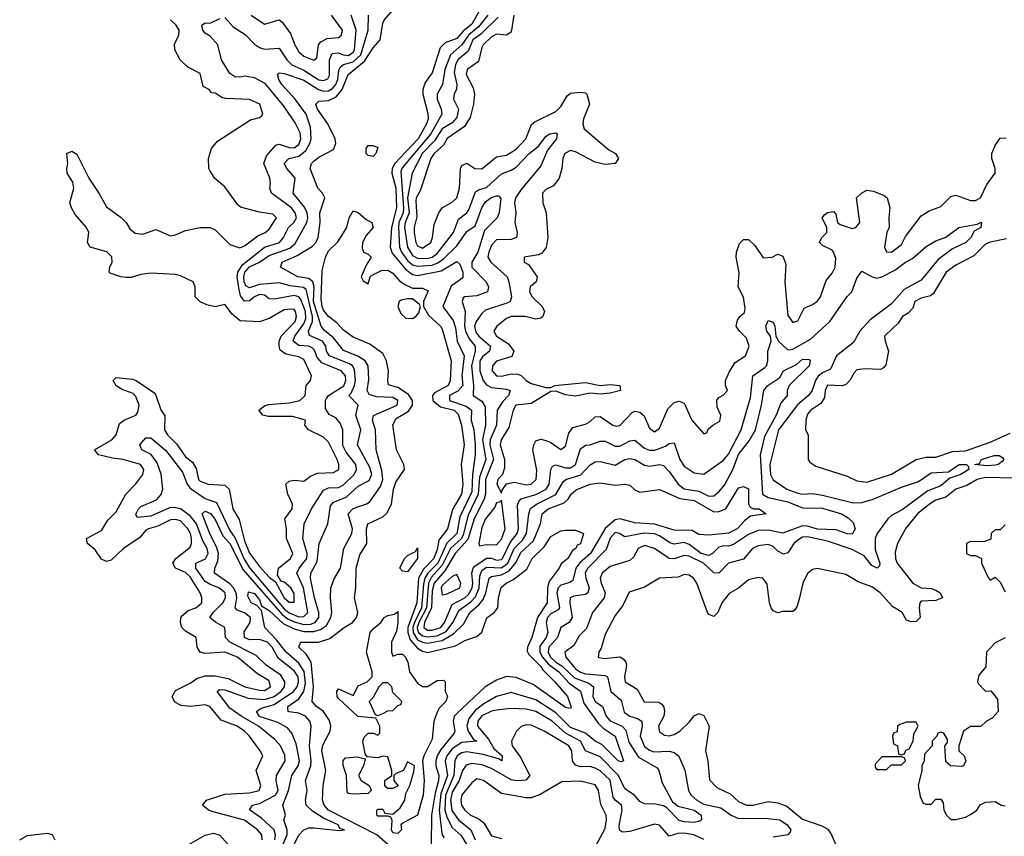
# Model space of a CAD drawing. Header units: inches. Extents: x 2601682 to 2755810, y 449311 to 584050.
# Tile 158 of 256: x 2613979 to 2617967, y 510644 to 513952. Entities that reach past the tile are written whole.
import ezdxf

# ---------------------------------------------------------------- set-up
doc = ezdxf.new("R2010")
doc.units = ezdxf.units.IN
doc.header["$MEASUREMENT"] = 0
doc.layers.add('C6511', color=7, linetype='Continuous')

msp = doc.modelspace()

# ---------------------------------------------------------------- linework, layer by layer
at = {"layer": 'C6511', "color": 2}
for points, elevation in [([(2615079.3, 510590), (2615110, 510648), (2615129.8, 510670.2), (2615150, 510677.8), (2615170, 510678.5), (2615272.6, 510667.4), (2615294, 510670), (2615276, 510676), (2615269.2, 510690), (2615210, 510717.2), (2615165.1, 510745.1), (2615138.7, 510770), (2615136.3, 510790), (2615143, 510830), (2615136.3, 510870), (2615157.7, 510930), (2615159.8, 510950), (2615152.2, 511010), (2615159.6, 511090), (2615153.6, 511110), (2615136.2, 511130), (2615110, 511142.6), (2615070, 511147.8), (2615066, 511150), (2615064.8, 511164.8), (2615065.1, 511170), (2615110, 511200.9), (2615129.3, 511230.7), (2615136, 511264), (2615131, 511311), (2615110, 511346), (2615058.3, 511390), (2615019.5, 511439.5), (2614971.2, 511490), (2614958.6, 511558.6), (2614938.8, 511578.8), (2614917, 511590), (2614903.5, 511616.5), (2614905.8, 511634.2), (2614930, 511628), (2614950, 511602), (2614958, 511578), (2614990, 511559), (2615046.6, 511506.6), (2615090, 511484.1), (2615130, 511473.7), (2615170, 511473.8), (2615197.8, 511482.2), (2615221.4, 511498.6), (2615239.7, 511530), (2615243.5, 511550), (2615237.6, 511610), (2615239.6, 511650), (2615252.9, 511687.1), (2615278.4, 511730), (2615291.5, 511810), (2615324.2, 511870), (2615326.6, 511890), (2615309.6, 511950), (2615330, 511972), (2615387.2, 511992.8), (2615398.4, 512001.6), (2615439.6, 512060.4), (2615449.8, 512090), (2615446, 512126), (2615423, 512210), (2615420.4, 512290), (2615408.2, 512330), (2615411.3, 512348.7), (2615507.6, 512390), (2615511, 512409), (2615490, 512421.4), (2615423.9, 512423.9), (2615394.1, 512434.2), (2615386.3, 512450), (2615392.7, 512492.7), (2615389.7, 512550), (2615378, 512570), (2615349, 512589), (2615290, 512611.5), (2615250, 512663.5), (2615213.3, 512693.3), (2615200.4, 512710), (2615168.9, 512810), (2615172, 512870), (2615166, 512890), (2615150, 512904.2), (2615106, 512910), (2615035.1, 512950), (2615042, 512970), (2615103.3, 512996.7), (2615164.7, 513035.3), (2615178.4, 513050), (2615187.3, 513070), (2615196.2, 513130), (2615194.5, 513170), (2615215.1, 513230), (2615205.2, 513250), (2615186.6, 513270), (2615155.1, 513350), (2615160.9, 513370), (2615170, 513379.1), (2615190, 513395.5), (2615250, 513426.8), (2615259.3, 513450), (2615256, 513470), (2615226.3, 513530), (2615185.1, 513590), (2615178.4, 513610), (2615190, 513621.6), (2615230, 513625.2), (2615260.7, 513639.3), (2615284.4, 513670), (2615309.9, 513730.1), (2615376.1, 513783.9), (2615410, 513838), (2615438.4, 513870), (2615450, 513938), (2615455.1, 513950), (2615489.4, 513990)], 14), ([(2615840.8, 513990), (2615810, 513934), (2615774.8, 513905.2), (2615750, 513875.6), (2615701.8, 513858.2), (2615682, 513838), (2615650, 513737.2), (2615621.8, 513698.2), (2615611.8, 513670), (2615611.8, 513650), (2615632.5, 513572.5), (2615633.6, 513550), (2615627.2, 513530), (2615592.9, 513470), (2615497.8, 513370), (2615487.9, 513350), (2615486.2, 513330), (2615502.5, 513270), (2615504.9, 513190), (2615485.4, 513110), (2615479.7, 513030), (2615487, 513007), (2615541.3, 512941.3), (2615570, 512919.6), (2615590, 512916.5), (2615685.8, 512934.2), (2615750, 512972.4), (2615761.3, 512961.3), (2615774, 512930), (2615773.4, 512906.6), (2615726.7, 512873.3), (2615692.7, 512790), (2615734, 512734), (2615744.3, 512704.3), (2615750.3, 512650), (2615778.5, 512590), (2615769.1, 512510), (2615773.4, 512470), (2615753.1, 512446.9), (2615719.3, 512430), (2615719.1, 512410), (2615786.8, 512386.8), (2615808.5, 512370), (2615807.8, 512330), (2615817.8, 512290), (2615823.2, 512230), (2615824, 512190), (2615812.6, 512110), (2615810, 512039.5), (2615761.9, 511938.1), (2615749.2, 511870), (2615708.6, 511831.4), (2615671.8, 511750), (2615632.4, 511710), (2615620.1, 511690), (2615614.2, 511665.8), (2615606.9, 511570), (2615577.5, 511510), (2615571.8, 511490), (2615572.5, 511470), (2615590, 511440.5), (2615610, 511430.1), (2615630, 511426.2), (2615690, 511437.5), (2615736.4, 511463.6), (2615776.1, 511503.9), (2615802.6, 511550), (2615838.8, 511581.2), (2615856.4, 511603.6), (2615867, 511630), (2615880.5, 511690), (2615890, 511696.5), (2615930, 511703.2), (2615960.8, 511719.2), (2615986.5, 511750), (2616010, 511795.6), (2616059.3, 511840.7), (2616088.3, 511910), (2616095.6, 511950), (2616119.3, 511970), (2616184.7, 511995.3), (2616200.7, 512010), (2616212.3, 512030), (2616232.7, 512047.3), (2616290, 512070.4), (2616330, 512075.5), (2616390, 512067), (2616430.4, 512070.4), (2616450, 512066), (2616470, 512048.2), (2616490, 512038.4), (2616570, 512048.4), (2616652.8, 512012.8), (2616710, 512004.2), (2616790, 511958.4), (2616810, 511959.3), (2616839, 511970), (2616890, 512056), (2616910, 512061), (2616930, 512052), (2616930.8, 511990.8), (2616938, 511978), (2616950.7, 511970.7), (2616974, 511970), (2617002, 511950), (2616938.8, 511941.2), (2616916.1, 511923.9), (2616884.9, 511890), (2616850, 511871.6), (2616770, 511864.5), (2616730, 511867), (2616702.5, 511882.5), (2616630, 511884), (2616550, 511908.7), (2616470, 511914), (2616410, 511929.8), (2616390, 511926.4), (2616349.5, 511890.5), (2616290.2, 511790), (2616248.2, 511751.8), (2616231.3, 511730), (2616219.3, 511680.7), (2616207.3, 511672.7), (2616170, 511661.7), (2616160.2, 511650), (2616155, 511630), (2616165.3, 511570), (2616159.2, 511560.8), (2616130, 511545.1), (2616116.5, 511530), (2616111.1, 511510), (2616118.2, 511470), (2616111.2, 511450), (2616086.1, 511413.9), (2616085.6, 511390), (2616096.3, 511370), (2616121.3, 511341.3), (2616162, 511310), (2616204.1, 511264.1), (2616250, 511231.8), (2616263.2, 511183.2), (2616321.7, 511101.7), (2616341.4, 511081.4), (2616390.2, 511050.2), (2616424.7, 510950), (2616414.9, 510945.1), (2616402.7, 510950), (2616336.3, 511016.3), (2616309.8, 511029.8), (2616270, 511061.5), (2616210, 511085.3), (2616150, 511144.5), (2616070, 511196.8), (2615970, 511227), (2615910, 511209.7), (2615859.2, 511180.8), (2615825.2, 511154.8), (2615798.3, 511121.7), (2615790.2, 511090), (2615795.6, 511070), (2615816.3, 511036.3), (2615830.2, 511029.8), (2615770, 511024.5), (2615730, 510998.7), (2615708.3, 510970), (2615702.2, 510950), (2615711.5, 510890), (2615684.6, 510815.4), (2615677.2, 510750), (2615687.2, 510667.2), (2615690.2, 510650.2), (2615698, 510638)], 14), ([(2614960.7, 510630), (2614959.5, 510650), (2614942, 510670), (2614890, 510709.7), (2614762.6, 510742.6), (2614744, 510750), (2614719, 510770), (2614735.3, 510790), (2614810, 510814.9), (2614910, 510819.6), (2614949.3, 510830), (2614955.1, 510850), (2614937, 510910), (2614964, 510970), (2614953.2, 510990), (2614909.5, 511050), (2614890, 511069.5), (2614859.3, 511090), (2614794.7, 511114.7), (2614749.5, 511169.5), (2614730, 511176.2), (2614670, 511169.6), (2614633.4, 511173.4), (2614607.3, 511187.3), (2614596, 511210), (2614610, 511234.8), (2614670, 511263.8), (2614696.1, 511283.9), (2614730, 511294.4), (2614770, 511294), (2614823.2, 511283.2), (2614891, 511250), (2614950, 511235.3), (2614970, 511234), (2614995.1, 511250), (2614990, 511273.3), (2614942.2, 511302.2), (2614860.9, 511370), (2614810, 511389.6), (2614730, 511384.2), (2614709.6, 511389.6), (2614698, 511410), (2614694, 511450), (2614650, 511475.1), (2614635.1, 511490), (2614629.6, 511510), (2614632, 511530), (2614639.7, 511540.3), (2614661.4, 511558.6), (2614692.3, 511570), (2614716.2, 511590), (2614717, 511610), (2614709.4, 511630), (2614670, 511695.1), (2614650, 511712.4), (2614609.7, 511729.7), (2614599.6, 511750), (2614611.5, 511770), (2614670, 511814.8), (2614675.4, 511830), (2614674.5, 511850), (2614670.9, 511870), (2614659.7, 511890), (2614630, 511921.6), (2614610, 511927.6), (2614590, 511925.6), (2614539.1, 511900.9), (2614501, 511890), (2614490, 511883.7), (2614465.8, 511854.2), (2614399.3, 511810), (2614350, 511762.9), (2614330, 511757.6), (2614310, 511766.6), (2614284.2, 511804.2), (2614254, 511830), (2614249, 511850), (2614310, 511882.8), (2614335.9, 511924.1), (2614370, 511958), (2614409.4, 512030.6), (2614450, 512072), (2614478, 512110), (2614482, 512130), (2614468.7, 512150), (2614398, 512170), (2614355.2, 512175.2), (2614298, 512190), (2614282, 512210), (2614352, 512250), (2614369.5, 512270), (2614383.7, 512316.3), (2614402, 512330), (2614449.2, 512350), (2614457.5, 512362.5), (2614463, 512390), (2614450, 512425.2), (2614438.4, 512438.4), (2614393.6, 512453.6), (2614370, 512468.7), (2614358, 512490), (2614370, 512502), (2614436.3, 512496.3), (2614450.8, 512490.8), (2614522.5, 512442.5), (2614530.6, 512430.6), (2614550, 512371.3), (2614566.8, 512346.8), (2614564.9, 512290), (2614578, 512270), (2614614, 512234), (2614650, 512180.7), (2614679.2, 512159.2), (2614693.8, 512133.8), (2614703, 512090), (2614710, 512083), (2614742, 512070), (2614810, 512066), (2614828, 512050), (2614842.4, 511970), (2614867.4, 511927.4), (2614890, 511840.7), (2614910, 511790.6), (2614950, 511737.1), (2614990, 511693.4), (2615015.3, 511675.3), (2615050, 511610.6), (2615070, 511593), (2615090, 511592), (2615090, 511628), (2615077.6, 511650), (2615050, 511673.6), (2615037.5, 511677.5), (2615022.5, 511702.5), (2615026.6, 511730), (2615076.2, 511770), (2615085.1, 511790), (2615059.5, 511850), (2615059.5, 511890), (2615052.7, 511930), (2615082.7, 511970), (2615083.7, 511990), (2615064.5, 512030), (2615057.2, 512070), (2615070, 512082.8), (2615090, 512086.8), (2615130, 512082), (2615156.6, 512103.4), (2615184.8, 512115.2), (2615250, 512118), (2615272, 512130), (2615272, 512150), (2615264.5, 512170), (2615230, 512241.2), (2615210, 512260.9), (2615148.7, 512290), (2615134, 512310), (2615136, 512330), (2615084.2, 512344.2), (2614984.7, 512344.7), (2614964, 512350), (2614948, 512370), (2614970, 512387.3), (2614987.1, 512392.9), (2615070, 512400.3), (2615113.2, 512410), (2615134.5, 512430), (2615139.3, 512470), (2615157.2, 512490), (2615161.2, 512510), (2615130, 512576), (2615110, 512586), (2615056.9, 512596.9), (2615033.8, 512613.8), (2615029.3, 512629.3), (2615029.2, 512650), (2615038.4, 512670), (2615094, 512730), (2615100.5, 512750), (2615095.6, 512770), (2615090, 512778), (2615079.6, 512779.6), (2615050, 512776.9), (2614990, 512741.2), (2614950, 512728.7), (2614871.9, 512731.9), (2614838.9, 512758.9), (2614810, 512799), (2614770, 512789.2), (2614736.5, 512796.5), (2614709.4, 512809.4), (2614689, 512830), (2614689, 512870), (2614681.2, 512890), (2614630, 512914.7), (2614610, 512919.7), (2614510, 512925.1), (2614470, 512919.5), (2614430, 512907.6), (2614410, 512907.3), (2614388, 512910), (2614346, 512926), (2614342, 512930), (2614344, 512950), (2614353.2, 512970), (2614351.6, 512991.6), (2614331.5, 513011.5), (2614264, 513030), (2614253.2, 513050), (2614259, 513090), (2614249, 513110), (2614203.6, 513163.6), (2614189.2, 513190), (2614182.7, 513210), (2614198, 513270), (2614193.7, 513293.7), (2614171.8, 513330), (2614169.6, 513350), (2614174, 513370), (2614169.6, 513410), (2614190, 513419.3), (2614210, 513406.8), (2614259.5, 513310), (2614299.5, 513250), (2614330, 513193.4), (2614390.3, 513150.3), (2614410.6, 513130), (2614425.3, 513105.3), (2614447, 513087), (2614477.2, 513082.8), (2614530, 513101.6), (2614590, 513077.1), (2614610, 513080.5), (2614650, 513098.8), (2614710, 513111), (2614750, 513110.8), (2614770, 513101), (2614830, 513042), (2614870, 513027.7), (2614890, 513036.3), (2614942.8, 513077.2), (2614973.2, 513090), (2614990, 513104), (2615019, 513150), (2615004.7, 513164.7), (2614950, 513172.7), (2614873.2, 513193.2), (2614862, 513202), (2614810, 513275.3), (2614769.3, 513309.3), (2614750, 513338), (2614745.2, 513350), (2614744, 513390), (2614755.3, 513430), (2614780.2, 513459.8), (2614913.2, 513546.8), (2614950, 513556), (2614958, 513562), (2614964, 513570), (2614952, 513610), (2614910, 513629.3), (2614812.5, 513632.5), (2614797.2, 513637.2), (2614770, 513654), (2614756.4, 513656.4), (2614746, 513670), (2614722, 513682), (2614710, 513734), (2614659.3, 513759.3), (2614629.5, 513789.5), (2614607, 513830), (2614606.6, 513853.4), (2614624, 513890), (2614625.2, 513910), (2614613.2, 513930), (2614590, 513952.3)], 26), ([(2615011.8, 510630), (2615015.1, 510650), (2615009.7, 510670), (2614957.7, 510717.7), (2614909.4, 510750.6), (2614922, 510770), (2614950, 510777.4), (2615015.4, 510810), (2615025.4, 510830), (2615017.6, 510870), (2615018.4, 510890), (2615054.7, 510950), (2615052.2, 510972.2), (2615034.7, 511010), (2615014.1, 511034.1), (2614946, 511090), (2614875.6, 511130), (2614830, 511163), (2614779.3, 511230), (2614790, 511238), (2614810, 511237.4), (2614904.2, 511204.2), (2614970, 511197.6), (2615009.7, 511210), (2615036, 511230), (2615051.1, 511250), (2615052.6, 511270), (2615036.4, 511296.4), (2614976.6, 511336.6), (2614936.8, 511376.8), (2614829.5, 511430), (2614812, 511450), (2614809.3, 511490), (2614771.5, 511511.5), (2614749.3, 511530), (2614762.7, 511550), (2614802, 511590), (2614812.2, 511610), (2614811.1, 511630), (2614786, 511650), (2614750, 511663.5), (2614730, 511676.8), (2614692.8, 511730), (2614692.7, 511750), (2614731.5, 511768.5), (2614742.6, 511790), (2614738, 511810), (2614721.1, 511841.1), (2614694.4, 511910), (2614670, 511942.2), (2614630.5, 511970.5), (2614603.4, 511976.6), (2614585.3, 511974.7), (2614510, 511940.4), (2614455.3, 511935.3), (2614449.5, 511949.5), (2614459.6, 511970), (2614470, 511979.5), (2614533.1, 512006.9), (2614551.7, 512028.3), (2614559.2, 512050), (2614551.4, 512111.4), (2614536.4, 512156.4), (2614511.2, 512191.2), (2614473.2, 512210), (2614465.2, 512230), (2614490, 512258.8), (2614510, 512258.8), (2614570, 512208.5), (2614590, 512183.1), (2614638.9, 512118.9), (2614657.6, 512070), (2614670, 512054.3), (2614730, 512012.6), (2614775.9, 511995.9), (2614830, 511883.1), (2614851.2, 511851.2), (2614886.8, 511770), (2614910, 511731.4), (2615050, 511566), (2615070, 511548.7), (2615110, 511533), (2615130, 511534.6), (2615145.4, 511550), (2615128.8, 511650), (2615102, 511710), (2615111.1, 511730), (2615142, 511770), (2615143.5, 511790), (2615125.4, 511850), (2615131.6, 511910), (2615161.3, 511970), (2615210, 512046.4), (2615230, 512056), (2615270, 512057.4), (2615290, 512067.4), (2615333.3, 512110), (2615343.5, 512130), (2615340.4, 512150), (2615300.7, 512200.7), (2615287.5, 512227.5), (2615287.8, 512290), (2615277.1, 512317.1), (2615258.7, 512338.7), (2615232.5, 512352.5), (2615217.2, 512377.2), (2615218, 512410), (2615222, 512418), (2615229.3, 512430), (2615291.2, 512468.8), (2615300.3, 512490), (2615298, 512510), (2615280.7, 512530), (2615202, 512562), (2615183.4, 512583.4), (2615173.1, 512613.1), (2615163.5, 512623.5), (2615149.8, 512629.8), (2615110, 512632.2), (2615087.2, 512650), (2615093.1, 512670), (2615130, 512719.6), (2615138.3, 512741.7), (2615136.8, 512770), (2615118.1, 512818.1), (2615110, 512829.7), (2615090, 512835.5), (2615010, 512819.7), (2614990, 512822), (2614970, 512835.6), (2614950, 512838.9), (2614930, 512829.6), (2614910, 512813), (2614890, 512811.3), (2614873.2, 512833.2), (2614865.9, 512865.9), (2614859.8, 512910), (2614862.5, 512930), (2614881, 512959), (2614970, 513030.3), (2615031.6, 513050), (2615048, 513070), (2615068.2, 513110), (2615089.7, 513130), (2615099.7, 513150), (2615095.1, 513170), (2615079.7, 513190), (2614998.4, 513250), (2614992, 513270), (2614995.1, 513290), (2614992.3, 513310), (2614967.3, 513370), (2614978.8, 513401.2), (2615016.1, 513443.9), (2615030, 513448.5), (2615070, 513434.7), (2615090, 513432.6), (2615110, 513446), (2615118, 513470), (2615114.5, 513494.5), (2615095, 513535), (2615050, 513600.9), (2614973.5, 513693.5), (2614930, 513716.9), (2614890, 513723.7), (2614870, 513719.3), (2614850, 513721.2), (2614830, 513734), (2614796, 513790), (2614782, 513850), (2614750, 513886), (2614730, 513897.2), (2614720.9, 513910), (2614717.2, 513930), (2614730, 513939.1), (2614750, 513938), (2614790, 513957.3)], 22), ([(2615003.7, 510516.3), (2615061.7, 510650), (2615062, 510670), (2615049.4, 510710), (2615055.3, 510730), (2615045.1, 510770), (2615067.7, 510830), (2615081.7, 510890), (2615106.9, 510930), (2615112.2, 510950), (2615099.2, 511019.2), (2615081.7, 511061.7), (2615063.5, 511083.5), (2615024.4, 511104.4), (2614950, 511129.8), (2614937.6, 511150), (2614957.4, 511162.6), (2615010, 511178.5), (2615088.3, 511230), (2615102.8, 511250), (2615107.7, 511270), (2615106.4, 511290), (2615090, 511313.7), (2615025.7, 511365.7), (2615000.9, 511410), (2614982.4, 511430), (2614950, 511441.5), (2614910, 511440.4), (2614889.7, 511450), (2614887.9, 511472.1), (2614912.8, 511510), (2614914.3, 511530), (2614890, 511549.6), (2614860.4, 511560.4), (2614852, 511570), (2614857.8, 511610), (2614855.3, 511630), (2614845, 511650), (2614830, 511666.6), (2614767.3, 511710), (2614769.6, 511730), (2614782, 511758), (2614784.4, 511790), (2614776.6, 511816.6), (2614750, 511867), (2614718, 511950), (2614730, 511960.5), (2614751.8, 511951.8), (2614770, 511927.7), (2614801.4, 511861.4), (2614830.6, 511830.6), (2614884, 511724), (2615042.1, 511542.1), (2615064.4, 511524.4), (2615090, 511512.6), (2615130, 511501.9), (2615157, 511503), (2615176.3, 511510), (2615191, 511530), (2615191, 511550), (2615172.4, 511610), (2615157.4, 511690), (2615157.6, 511710), (2615183.3, 511756.7), (2615192, 511830), (2615227.3, 511910), (2615237.4, 511982.6), (2615250, 511997.6), (2615301.6, 512018.4), (2615350, 512062), (2615394, 512086), (2615405.7, 512110), (2615397.4, 512137.4), (2615347.3, 512230), (2615360.5, 512290), (2615340.5, 512350), (2615349.4, 512390), (2615312.3, 512430), (2615321.4, 512438.6), (2615335.6, 512470), (2615339.3, 512490), (2615334.3, 512534.3), (2615327.9, 512547.9), (2615316.8, 512556.8), (2615233.6, 512590), (2615222.2, 512610), (2615219.1, 512630), (2615204.7, 512650), (2615152.8, 512672.8), (2615148.6, 512690), (2615164.3, 512730), (2615164.2, 512750), (2615138.7, 512858.7), (2615128, 512867.9), (2615074.6, 512874.6), (2615030, 512886), (2614950, 512879.1), (2614910, 512865.3), (2614894.5, 512874.5), (2614888, 512890), (2614886.2, 512910), (2614891.4, 512930), (2614910, 512951.6), (2614949.9, 512970.1), (2614990, 512996.9), (2615073.1, 513026.9), (2615094.8, 513045.2), (2615142, 513130), (2615146.6, 513150), (2615143.5, 513170), (2615132.4, 513192.4), (2615086, 513250), (2615094.7, 513310), (2615060.7, 513350), (2615049.5, 513370), (2615069, 513390), (2615110, 513399.7), (2615138.3, 513421.7), (2615153.7, 513450), (2615159.1, 513470), (2615156.6, 513516.6), (2615138.9, 513570), (2615094.3, 513630), (2615041.3, 513690), (2615028, 513710), (2615022.7, 513730), (2615030, 513736.3), (2615050, 513733.7), (2615130, 513706.9), (2615189.5, 513669.5), (2615210, 513662.9), (2615230, 513663.5), (2615246.4, 513673.6), (2615259.8, 513690), (2615268.1, 513710), (2615271.8, 513748.2), (2615278.5, 513761.5), (2615289.8, 513770.2), (2615330, 513781.3), (2615360.6, 513810), (2615389.7, 513910), (2615391.2, 513970)], 18), ([(2614810, 513960.7), (2614843.4, 513923.4), (2614892.6, 513892.6), (2614930, 513853), (2614950, 513839.3), (2614970, 513832.7), (2615030, 513836.3), (2615060.3, 513790), (2615081.6, 513770), (2615130, 513748.1), (2615190, 513709.2), (2615210, 513705.2), (2615227.2, 513712.8), (2615233.8, 513726.2), (2615234, 513790), (2615244.6, 513815.4), (2615270, 513817.7), (2615289.4, 513809.4), (2615310, 513807.5), (2615330, 513821.3), (2615334.6, 513830), (2615341.5, 513910), (2615321.3, 513970)], 22), ([(2614916, 513970), (2614970, 513934), (2615030, 513951), (2615042.5, 513942.5), (2615076.2, 513896.2), (2615092.7, 513850), (2615110, 513822), (2615130, 513804.4), (2615170, 513787.7), (2615182.7, 513797.3), (2615189.5, 513850), (2615198, 513862), (2615224, 513876), (2615270, 513880.5), (2615282.7, 513890), (2615287, 513910), (2615242, 513970)], 26), ([(2615874.9, 513970), (2615837.2, 513922.8), (2615796.5, 513890), (2615769, 513851), (2615723.6, 513810), (2615700.7, 513750), (2615691.8, 513690), (2615670.3, 513650), (2615670.3, 513630), (2615685.7, 513590), (2615688.7, 513570), (2615644.3, 513490), (2615528.4, 513351.7), (2615522.7, 513337.3), (2615532.9, 513190), (2615531.9, 513170), (2615515.1, 513130), (2615512.5, 513110), (2615517.1, 513030), (2615525, 513010), (2615550, 512976.2), (2615570, 512959.7), (2615590, 512953.4), (2615650, 512957.8), (2615672.7, 512967.3), (2615696, 512984), (2615750, 513036), (2615790, 513094), (2615823, 513117), (2615850, 513190.6), (2615865.4, 513214.6), (2615887, 513230), (2615910, 513238.4), (2615918, 513238), (2615927.3, 513227.3), (2615920.3, 513170), (2615912.4, 513150), (2615861.3, 513098.7), (2615833.8, 513010), (2615810.2, 512970), (2615810.3, 512950), (2615868.4, 512890), (2615877.1, 512870), (2615874, 512850), (2615830, 512833.7), (2615782, 512830), (2615774.8, 512825.2), (2615770.7, 512810), (2615783.1, 512770), (2615780.2, 512710), (2615784.7, 512690), (2615799.2, 512659.2), (2615823.1, 512630), (2615823.6, 512610), (2615808.7, 512550), (2615817.3, 512470), (2615815.5, 512430), (2615850, 512406.7), (2615863.7, 512383.7), (2615865.5, 512310), (2615853.7, 512250), (2615867.3, 512170), (2615840.9, 512099.1), (2615836.1, 512030), (2615795.4, 511944.6), (2615775.3, 511864.7), (2615767.8, 511850), (2615724.4, 511810), (2615690, 511742.5), (2615646.8, 511693.2), (2615635.2, 511670), (2615626.3, 511570), (2615595.5, 511510), (2615588.4, 511490), (2615590, 511480.5), (2615593.5, 511470), (2615610, 511456.3), (2615630, 511452), (2615670, 511456.2), (2615705.7, 511474.3), (2615733.5, 511510), (2615759.5, 511560.5), (2615806.4, 511593.6), (2615825.3, 511614.7), (2615839.5, 511650), (2615842.1, 511697.9), (2615850, 511720.3), (2615870, 511734.5), (2615930, 511730.9), (2615955.6, 511750), (2615981.8, 511810), (2616015.9, 511844.1), (2616031.7, 511870), (2616040.4, 511950), (2616047.4, 511972.6), (2616071.5, 511990), (2616150, 512029), (2616179.5, 512080.5), (2616190.8, 512089.2), (2616252.1, 512107.9), (2616290, 512148.2), (2616310, 512160.5), (2616330, 512163), (2616390, 512147.7), (2616430, 512170.4), (2616450, 512174.4), (2616470, 512170.4), (2616510, 512148), (2616530, 512143), (2616570, 512150.4), (2616586.6, 512146.6), (2616610, 512122), (2616645.3, 512070), (2616670, 512051.6), (2616730, 512042.4), (2616770, 512022.3), (2616790, 512023.7), (2616810, 512039.5), (2616833, 512067), (2616867.4, 512130), (2616890, 512190.4), (2616933.3, 512246.7), (2616958.4, 512290), (2616983.5, 512390), (2616992.3, 512450), (2617009.4, 512470), (2617057.1, 512502.9), (2617072.3, 512530), (2617124.4, 512555.6), (2617150, 512576.3), (2617175.9, 512575.9), (2617181, 512570), (2617176.3, 512550), (2617096, 512470), (2617087.7, 512450), (2617087.7, 512430), (2617062, 512398), (2617042.6, 512350), (2616996.1, 512263.9), (2616977.4, 512190), (2616987.9, 512030), (2617010, 512016.1), (2617090, 511999.3), (2617150, 511975.3), (2617230, 511972.8), (2617306.8, 511950), (2617334.1, 511934.1), (2617354.7, 511914.7), (2617363, 511890), (2617350, 511867.6), (2617330, 511869.7), (2617286.1, 511886.1), (2617210, 511888.1), (2617170, 511900.9), (2617150, 511902), (2617070, 511871.5), (2617010, 511884.4), (2616970, 511882.6), (2616930, 511867.1), (2616870, 511826.6), (2616850, 511818.9), (2616830, 511820.5), (2616810, 511815.8), (2616785.5, 511790), (2616770, 511781.7), (2616739.6, 511790), (2616690, 511826), (2616670, 511834.7), (2616630, 511828), (2616612.3, 511832.3), (2616570, 511861.5), (2616550, 511868.7), (2616508.5, 511871.5), (2616430, 511857.6), (2616408.7, 511870), (2616390, 511874.7), (2616370, 511852), (2616354.1, 511805.9), (2616280.3, 511730), (2616268.6, 511711.4), (2616271.4, 511690), (2616286, 511650), (2616280.5, 511630), (2616270, 511623.5), (2616223.4, 511616.6), (2616208.4, 511610), (2616206.7, 511590), (2616216.9, 511530), (2616203.8, 511510), (2616170.3, 511489.6), (2616157, 511450), (2616121.8, 511410), (2616119.7, 511390), (2616129.3, 511370), (2616150.3, 511350), (2616174.9, 511334.9), (2616225.7, 511285.7), (2616284.2, 511264.2), (2616303.1, 511250), (2616300.3, 511210), (2616310, 511190.6), (2616339.1, 511170), (2616353.7, 511130), (2616370, 511112.2), (2616419.3, 511090), (2616434.1, 511074.1), (2616445.5, 511025.5), (2616484.8, 510964.8), (2616560.9, 510920.9), (2616568, 510910), (2616580.5, 510860.5), (2616623, 510783), (2616646.4, 510766.4), (2616710.5, 510750), (2616739.1, 510730), (2616740.7, 510710), (2616734.1, 510705.9), (2616710, 510699.7), (2616670, 510702.2), (2616650, 510708.3), (2616599.5, 510759.5), (2616586.8, 510766.8), (2616554.2, 510774.2), (2616510, 510775.1), (2616490, 510785.2), (2616469.5, 510810), (2616430, 510836.2), (2616404.7, 510890), (2616330, 510966), (2616270, 510989.6), (2616249.7, 511030), (2616190, 511061.8), (2616135.1, 511110), (2616070, 511149.7), (2616030, 511158.5), (2615970, 511161.1), (2615910, 511155.1), (2615890, 511150.9), (2615850, 511131.9), (2615834.3, 511110), (2615833.1, 511090), (2615878, 511038), (2615899.5, 510999.5), (2615932.7, 510970), (2615931, 510950), (2615918.4, 510958.4), (2615855.5, 510975.5), (2615790, 510985.6), (2615770, 510982.7), (2615750.4, 510970), (2615741.2, 510950), (2615737.9, 510890), (2615703.6, 510810), (2615701.4, 510750), (2615710, 510718.4), (2615730, 510679.5), (2615766.6, 510646.6), (2615790.2, 510610)], 18), ([(2615917.3, 513962.7), (2615846.9, 513893.1), (2615814.3, 513870), (2615794.9, 513825.1), (2615754, 513790), (2615743.5, 513770), (2615738.2, 513738.2), (2615748.9, 513690), (2615748.7, 513671.3), (2615738, 513650), (2615736.3, 513630), (2615756.5, 513590), (2615750, 513556), (2615730, 513533.7), (2615690.1, 513509.9), (2615658.3, 513461.7), (2615610, 513410.9), (2615568.9, 513330), (2615549, 513230), (2615555.9, 513170), (2615540.5, 513130), (2615537.5, 513110), (2615549.4, 513030), (2615570, 512996.9), (2615590, 512986), (2615630, 512984.6), (2615650, 512990.2), (2615670, 513005.5), (2615736.4, 513090), (2615756, 513144), (2615790, 513170.4), (2615797.8, 513182.2), (2615825.1, 513254.9), (2615837.1, 513262.9), (2615870, 513272), (2615930, 513327.2), (2615970, 513342), (2615990, 513354.6), (2616042, 513410), (2616079.8, 513440.2), (2616110, 513479.1), (2616125.2, 513490), (2616150, 513493.4), (2616156, 513490), (2616152.7, 513470), (2616116.7, 513423.3), (2616090, 513359.5), (2616010, 513264.2), (2615987.4, 513230), (2615982.4, 513210), (2615988.5, 513170), (2615983.7, 513130), (2615994.4, 513090), (2615990.7, 513070), (2615970, 513061.3), (2615910, 513060.9), (2615890, 513039.3), (2615879.5, 513010), (2615875.5, 512990), (2615886.8, 512970), (2615953, 512910), (2615960.4, 512890), (2615970.3, 512829.6), (2615964.9, 512810), (2615955.3, 512804.7), (2615865.1, 512774.9), (2615850, 512762), (2615827.4, 512730), (2615821.5, 512710), (2615826.6, 512686.6), (2615838.9, 512670), (2615886.4, 512630), (2615881.6, 512610), (2615853.9, 512586.2), (2615842.9, 512570), (2615842.9, 512530), (2615856.1, 512490), (2615870, 512473.1), (2615890, 512462.3), (2615950, 512455.8), (2615966, 512450), (2615958, 512430), (2615935.2, 512404.8), (2615913.4, 512370), (2615910.2, 512310), (2615883.8, 512250), (2615883, 512230), (2615898.2, 512170), (2615866, 512090), (2615865.7, 512030), (2615860.2, 512010), (2615819.8, 511930), (2615793.7, 511846.3), (2615742.3, 511790), (2615700.5, 511719.5), (2615657.7, 511670), (2615650, 511639), (2615646.9, 511570), (2615617.8, 511510), (2615615.3, 511490), (2615630, 511479.7), (2615650, 511479.4), (2615684, 511490), (2615699.8, 511510), (2615730, 511582.6), (2615781.3, 511610), (2615796.9, 511623.1), (2615811.9, 511650), (2615814.7, 511670), (2615810.7, 511710), (2615815.1, 511730), (2615821.8, 511738.2), (2615870, 511770.2), (2615890, 511770.2), (2615910, 511763.2), (2615930, 511765), (2615934.8, 511770), (2615965.7, 511834.3), (2615993.8, 511870), (2615998.8, 511890), (2615994.9, 511985.1), (2616000, 512000), (2616010, 512011.7), (2616070, 512028.3), (2616111.2, 512050), (2616123.5, 512070), (2616129.7, 512130.3), (2616137, 512143), (2616150, 512148.2), (2616190, 512136.9), (2616210, 512136.5), (2616218.4, 512141.6), (2616230, 512150.7), (2616250, 512214), (2616270, 512228.2), (2616290, 512230.4), (2616330, 512244.4), (2616350, 512244.4), (2616390, 512224.6), (2616410, 512224.6), (2616450, 512246.7), (2616470, 512248.4), (2616510, 512216.5), (2616530, 512208.9), (2616551.8, 512208.2), (2616594.9, 512225.1), (2616610, 512235.5), (2616630, 512238), (2616652.2, 512170), (2616670, 512143), (2616710, 512116.3), (2616750, 512110.6), (2616830, 512168), (2616850, 512192.7), (2616900.4, 512290), (2616938.7, 512421.3), (2616947.8, 512510), (2616996.9, 512543.1), (2617003.7, 512550), (2617009.6, 512570), (2617008.4, 512610), (2617022.9, 512650), (2617019.3, 512670), (2617004.7, 512690), (2617000.5, 512710), (2617010, 512733.4), (2617030, 512726.8), (2617037, 512710), (2617040.7, 512670), (2617052.4, 512650), (2617090, 512615.3), (2617110, 512618), (2617182.2, 512657.8), (2617260.5, 512730), (2617330, 512830.8), (2617349.2, 512850), (2617370, 512904.7), (2617390, 512934), (2617432, 512910), (2617450, 512905.5), (2617470, 512910.5), (2617522.8, 512937.2), (2617566.6, 512970), (2617595.2, 512984.8), (2617650, 513033), (2617690, 513056.3), (2617730, 513070.6), (2617782, 513110), (2617856.4, 513123.6), (2617870, 513130.7), (2617874, 513130), (2617871.3, 513110), (2617844, 513096), (2617830.5, 513070), (2617810.6, 513050), (2617756.7, 513023.3), (2617698.7, 512981.3), (2617630, 512897.6), (2617561.3, 512858.7), (2617510, 512800.5), (2617423.5, 512736.5), (2617380.9, 512690), (2617355.8, 512644.2), (2617287.4, 512590), (2617263.4, 512536.6), (2617230, 512521), (2617212.6, 512507.4), (2617201.8, 512490), (2617188.9, 512450), (2617173.4, 512430), (2617128.6, 512391.4), (2617051.5, 512290), (2617016.5, 512150), (2617019.5, 512110), (2617030, 512087.7), (2617086, 512050), (2617130, 512034.4), (2617150, 512030.4), (2617190, 512032.4), (2617230, 512025.7), (2617354.6, 511994.6), (2617390, 511996.5), (2617436, 512010), (2617550, 512057.8), (2617618.7, 512081.3), (2617670, 512116), (2617740.1, 512119.9), (2617784, 512150), (2617814, 512150), (2617822, 512142), (2617822.8, 512130), (2617790.6, 512110), (2617745.8, 512094.2), (2617710, 512064), (2617656.7, 512043.3), (2617553.6, 511966.3), (2617510, 511943.9), (2617494.3, 511930), (2617452, 511870), (2617443.6, 511850), (2617444.2, 511804.2), (2617463, 511750), (2617461, 511739), (2617452, 511730), (2617430, 511740.9), (2617399.7, 511779.7), (2617350, 511805.4), (2617250, 511839.6), (2617170, 511856.9), (2617150, 511855.4), (2617130, 511843.6), (2617114.9, 511830), (2617090, 511792.3), (2617072.7, 511787.3), (2617050, 511799.5), (2617030, 511817.6), (2617010, 511825.6), (2616970, 511820.7), (2616947.3, 511810), (2616910, 511766.6), (2616849.1, 511750.9), (2616810, 511709.4), (2616790, 511711.6), (2616748, 511750), (2616690, 511778.7), (2616670, 511781.7), (2616630, 511768.2), (2616610, 511769.7), (2616550, 511809.4), (2616510, 511822), (2616484, 511810), (2616465.5, 511774.5), (2616450, 511761.2), (2616370, 511736.9), (2616338.4, 511710), (2616330.3, 511690), (2616333.4, 511670), (2616350.3, 511630), (2616346, 511610), (2616299.3, 511550), (2616274.3, 511485.7), (2616244.4, 511455.6), (2616223.7, 511416.3), (2616187.3, 511390), (2616190.5, 511370), (2616230, 511322.8), (2616250, 511308.4), (2616270, 511302), (2616350, 511294.9), (2616359.1, 511290), (2616373.7, 511230), (2616415.5, 511195.5), (2616426.8, 511146.8), (2616450, 511130.3), (2616480.6, 511120.6), (2616498, 511110), (2616499.5, 511090), (2616492.4, 511050), (2616510, 511008.4), (2616530, 510992.7), (2616546.8, 510986.8), (2616610, 510988.7), (2616630, 510983.8), (2616648.7, 510968.7), (2616672.5, 510912.5), (2616688.2, 510830), (2616698, 510810), (2616721.6, 510790), (2616750, 510774.3), (2616819, 510759), (2616860.5, 510730), (2616890, 510716.5), (2616997.2, 510717.2), (2617058, 510710), (2617087.7, 510690), (2617102, 510670), (2617099.3, 510660.7), (2617090.3, 510649.6), (2617030, 510641)], 22), ([(2615980.5, 513970), (2615970, 513902), (2615950, 513889.3), (2615910, 513893.3), (2615890, 513882.4), (2615855.8, 513850), (2615850, 513839.3), (2615836.9, 513783.1), (2615790.7, 513750), (2615787.2, 513730), (2615815.6, 513675.6), (2615820.3, 513650), (2615817, 513610), (2615803.8, 513556.2), (2615780.8, 513519.2), (2615710, 513471.5), (2615695.5, 513444.5), (2615657.1, 513410), (2615643.7, 513390), (2615601.2, 513258.8), (2615585.3, 513230), (2615583.2, 513216.8), (2615587.1, 513152.9), (2615576.4, 513110), (2615576.5, 513090), (2615582.8, 513050), (2615590, 513035.5), (2615610, 513027.2), (2615643.7, 513050), (2615651.5, 513070), (2615658, 513122), (2615676, 513170), (2615689.7, 513190.3), (2615730, 513213.4), (2615749.6, 513230.4), (2615759.6, 513270), (2615764, 513350), (2615770, 513362), (2615790, 513371), (2615822, 513350), (2615850, 513348), (2615910, 513396), (2615950, 513404), (2615990, 513428), (2616029.3, 513470), (2616051.8, 513528.2), (2616062.5, 513537.5), (2616150, 513580.7), (2616170, 513601), (2616196.2, 513643.8), (2616210, 513654.8), (2616250, 513658.8), (2616270, 513656), (2616276, 513650), (2616287.3, 513610), (2616263, 513550), (2616259.1, 513530), (2616265.5, 513510), (2616365.1, 513425.1), (2616392, 513410), (2616404.7, 513390), (2616390, 513369.2), (2616350, 513366), (2616310, 513374.5), (2616230, 513417), (2616210, 513422.7), (2616187.3, 513410), (2616178.8, 513390), (2616174.8, 513350), (2616164, 513310), (2616140.7, 513279.3), (2616110, 513264), (2616096, 513250), (2616097.3, 513210), (2616110.7, 513170), (2616117.3, 513070), (2616110.6, 513029.4), (2616093, 513007), (2616079.9, 513000.1), (2616022, 512990), (2616022, 512970), (2616039.9, 512959.9), (2616074.8, 512910), (2616071, 512890), (2616046.8, 512870), (2616044, 512850), (2616054.8, 512830), (2616094.8, 512790), (2616104, 512770), (2616097.3, 512750), (2616090, 512742.7), (2616070, 512739.5), (2616026, 512750), (2615970, 512749.6), (2615950, 512742), (2615910.8, 512710), (2615899.1, 512690), (2615910.6, 512670), (2615958.5, 512638.5), (2615980.5, 512610), (2615972, 512588), (2615910, 512569.3), (2615893.4, 512550), (2615893, 512530), (2615910, 512508.9), (2615930, 512507.8), (2615970, 512517.1), (2615995.8, 512515.8), (2616010.4, 512510.4), (2616030.7, 512490), (2616050, 512478.4), (2616110, 512462.8), (2616130, 512462), (2616146, 512470), (2616270, 512482.8), (2616330, 512470.6), (2616370, 512474.8), (2616410, 512470.8), (2616412, 512450), (2616370, 512439), (2616330, 512435.3), (2616290, 512439), (2616230, 512427.3), (2616190, 512432.3), (2616150, 512447), (2616130, 512446.6), (2616050, 512397.4), (2615988.4, 512390), (2615977.1, 512370), (2615960.3, 512299.7), (2615928.9, 512250), (2615924.6, 512230), (2615942.4, 512170), (2615942.8, 512137.2), (2615934, 512110), (2615916, 512090), (2615912, 512070), (2615930, 512034), (2615933.2, 512046.8), (2615950, 512072), (2615982, 512078), (2616030, 512067.2), (2616050, 512070.6), (2616070.9, 512089.1), (2616073.4, 512126.6), (2616057, 512210), (2616060.9, 512230), (2616070, 512246), (2616090, 512253.4), (2616110, 512248), (2616130, 512239.1), (2616170, 512210.8), (2616190, 512224.7), (2616202.9, 512277.1), (2616219.3, 512300.7), (2616270, 512314), (2616290, 512324), (2616310, 512342.8), (2616330, 512344), (2616381, 512310), (2616394.2, 512305.8), (2616410, 512307.7), (2616459.3, 512360.7), (2616470, 512366.8), (2616490, 512362.8), (2616507.5, 512347.5), (2616530, 512298), (2616550, 512282.8), (2616570, 512298), (2616604.1, 512375.9), (2616630, 512401), (2616650, 512406.8), (2616670, 512398), (2616701, 512330), (2616750, 512274), (2616762, 512278), (2616767.3, 512292.7), (2616786, 512310), (2616814.6, 512325.4), (2616818, 512350), (2616803.1, 512383.1), (2616802, 512410), (2616810, 512422), (2616828.4, 512431.6), (2616846, 512450), (2616838, 512470), (2616838, 512490), (2616853.6, 512526.4), (2616877.2, 512562.8), (2616919, 512590), (2616933.2, 512630), (2616922, 512662), (2616894, 512690), (2616881.2, 512710), (2616885.6, 512734.4), (2616895.3, 512750), (2616914.2, 512765.8), (2616917.5, 512782.5), (2616910, 512828), (2616888.7, 512870), (2616893.2, 512926.8), (2616880.9, 512990), (2616882.7, 513010), (2616894.6, 513045.4), (2616910, 513062), (2616930, 513062), (2616956.9, 513036.9), (2616990, 512986.8), (2617026, 512990), (2617050, 513002), (2617070, 512994), (2617082, 512962), (2617077.3, 512890), (2617090, 512754), (2617110, 512726), (2617130, 512732), (2617156.4, 512783.6), (2617190, 512798), (2617210, 512812), (2617222, 512830), (2617244.7, 512895.3), (2617270, 512924.7), (2617281.2, 512950), (2617284.7, 512984.7), (2617275.3, 513010), (2617270, 513018), (2617230, 513038), (2617218, 513050), (2617228, 513070), (2617248, 513090), (2617248, 513110), (2617229.2, 513150), (2617238, 513162), (2617250, 513171), (2617275.3, 513175.3), (2617284.7, 513164.7), (2617291.1, 513131.1), (2617302, 513122), (2617350, 513106), (2617366, 513110), (2617382, 513130), (2617368, 513230), (2617388, 513250), (2617410, 513261), (2617436.9, 513256.9), (2617479.8, 513239.8), (2617492, 513230), (2617502.8, 513190), (2617498.8, 513150), (2617501, 513110), (2617491, 513090), (2617481, 513030), (2617490, 513012), (2617510, 513011), (2617550, 513041), (2617566.3, 513073.7), (2617630, 513158), (2617662, 513178), (2617710, 513196), (2617750, 513236), (2617770, 513241), (2617830, 513219.1), (2617850, 513219.1), (2617870, 513231), (2617895.8, 513284.2), (2617929.5, 513330), (2617929.5, 513350), (2617916, 513390), (2617916, 513410), (2617930, 513442), (2617950, 513472), (2617974, 513474)], 26), ([(2615470, 510610.8), (2615425.1, 510650), (2615229.6, 510750), (2615211.5, 510770), (2615206, 510790), (2615208, 510850), (2615218.9, 510910), (2615202.2, 510990), (2615206.2, 511013.8), (2615236.9, 511070), (2615239.7, 511090), (2615233.2, 511113.2), (2615210, 511149.5), (2615180.9, 511170), (2615163.6, 511190), (2615168.8, 511250), (2615158.9, 511350), (2615141, 511381), (2615109.4, 511410.6), (2615118, 511430), (2615189.7, 511430.4), (2615235.1, 511444.9), (2615293.2, 511490), (2615326.6, 511510), (2615343.6, 511530), (2615347.8, 511550), (2615335.1, 511610), (2615340.5, 511650), (2615341.7, 511730), (2615356.4, 511783.6), (2615384.5, 511830), (2615384.2, 511890), (2615389.5, 511910), (2615450, 511938.7), (2615466.4, 511953.6), (2615484.7, 511990), (2615492.8, 512050), (2615502, 512078), (2615537.2, 512130), (2615535.1, 512150), (2615505.1, 512210), (2615489.6, 512310.4), (2615503.5, 512336.5), (2615553.7, 512366.3), (2615569.7, 512390), (2615569.7, 512410), (2615554, 512434), (2615510, 512461.6), (2615473.2, 512473.2), (2615469.3, 512490), (2615473.2, 512530), (2615465.1, 512570), (2615450, 512599.3), (2615397.5, 512637.5), (2615330, 512666), (2615290, 512694), (2615263.6, 512723.6), (2615230, 512749.6), (2615210, 512775.1), (2615204.5, 512790), (2615200.3, 512820.3), (2615204.4, 512935.6), (2615217, 512990), (2615230, 513016.3), (2615267.3, 513052.7), (2615304, 513110), (2615314, 513150), (2615330, 513178), (2615350, 513171), (2615382.5, 513142.5), (2615404.7, 513130), (2615410.9, 513110.9), (2615382, 513078), (2615367.3, 513050), (2615366, 513026), (2615371, 513011), (2615390, 513002), (2615402, 512990), (2615382, 512958), (2615362, 512910), (2615370, 512894), (2615390, 512882), (2615398, 512910), (2615404, 512916), (2615443.7, 512936.3), (2615470, 512937.3), (2615490, 512926), (2615516, 512896), (2615538.9, 512878.9), (2615570, 512864.9), (2615610, 512864), (2615633.4, 512853.4), (2615614, 512810), (2615614, 512790), (2615634.9, 512754.9), (2615683.8, 512710), (2615690, 512698.8), (2615727, 512570), (2615722, 512490), (2615714.4, 512470), (2615658.9, 512441.1), (2615650.3, 512430), (2615652.8, 512410), (2615683.9, 512383.9), (2615738.4, 512370), (2615754.2, 512354.2), (2615767.9, 512310), (2615778.9, 512230), (2615767.2, 512150), (2615773.8, 512070), (2615768.8, 512030), (2615732, 511968), (2615711.7, 511890), (2615676, 511844), (2615670, 511806), (2615656.8, 511770), (2615614.3, 511725.7), (2615594.8, 511690), (2615587.6, 511590), (2615551.6, 511490), (2615551.2, 511470), (2615560.5, 511440.5), (2615590, 511406.7), (2615610, 511394.2), (2615631.1, 511388.9), (2615744.1, 511415.9), (2615782.2, 511437.8), (2615830, 511453.7), (2615850, 511470.7), (2615871.4, 511528.6), (2615901.2, 511550), (2615915.1, 511570), (2615918, 511610), (2615928.6, 511651.4), (2615949.4, 511670), (2615976.6, 511683.4), (2616033.4, 511726.6), (2616054, 511770), (2616103.5, 511816.5), (2616130, 511858), (2616170, 511881), (2616190, 511884.7), (2616230, 511884.7), (2616262, 511870), (2616250, 511829), (2616236.9, 511823.1), (2616231, 511810), (2616218, 511802), (2616198.8, 511770), (2616172.4, 511747.6), (2616164, 511730), (2616123.6, 511676.4), (2616116.9, 511650), (2616114.6, 511590), (2616076.1, 511530), (2616053.7, 511450), (2616035.8, 511410), (2616034.6, 511394.6), (2616040.5, 511380.5), (2616090, 511331.7), (2616097.8, 511317.8), (2616146.4, 511270), (2616197.1, 511210), (2616212.7, 511167.3), (2616210, 511162), (2616190, 511165.1), (2616058.8, 511258.8), (2615990, 511287.1), (2615950, 511291.1), (2615910, 511276.9), (2615864.4, 511250), (2615750, 511141.6), (2615738.4, 511130), (2615734, 511110), (2615741.1, 511070), (2615738, 511062), (2615684.9, 510995.1), (2615670.2, 510970), (2615664.5, 510950), (2615664.2, 510930), (2615676.2, 510890), (2615675.8, 510870), (2615661.9, 510818.1), (2615647.2, 510730), (2615646, 510610)], 10), ([(2617975.4, 513064.6), (2617910, 513051.2), (2617890, 513042.9), (2617843.9, 512996.1), (2617770, 512958.4), (2617730.7, 512930), (2617678, 512842), (2617667.1, 512832.9), (2617630, 512824), (2617604.7, 512810), (2617596, 512784), (2617576.9, 512763.1), (2617554, 512750), (2617536.9, 512723.1), (2617485.4, 512674.6), (2617482, 512670), (2617484.7, 512650), (2617498, 512610), (2617486.4, 512553.6), (2617478, 512542), (2617465.4, 512534.6), (2617402, 512538), (2617370, 512534), (2617358, 512522), (2617341, 512490), (2617325.2, 512474.8), (2617310, 512469), (2617250, 512471.8), (2617241.6, 512450), (2617238.8, 512421.2), (2617223, 512397), (2617182.8, 512370), (2617170, 512354), (2617162.8, 512330), (2617162, 512290), (2617172, 512270), (2617172, 512170), (2617179.6, 512159.6), (2617203.5, 512143.5), (2617330, 512102.8), (2617370, 512084), (2617410, 512079.1), (2617509.5, 512110.5), (2617610, 512170.7), (2617650, 512179.3), (2617690, 512179.3), (2617756.9, 512203.1), (2617810, 512205.3), (2617910, 512241.3), (2617990, 512277.4)], 26), ([(2618010, 512094.2), (2617890, 512097.6), (2617857.3, 512090), (2617814.6, 512065.4), (2617770.8, 512050), (2617730, 512018), (2617690, 512006), (2617663.8, 511990), (2617614.8, 511950), (2617567.5, 511892.5), (2617534, 511830), (2617525.2, 511794.8), (2617525.5, 511770), (2617533.4, 511750), (2617596.3, 511670), (2617630, 511650.4), (2617670, 511647.7), (2617690, 511640.5), (2617706.8, 511630), (2617716, 511610), (2617690, 511599.5), (2617630, 511597.2), (2617624, 511590), (2617622, 511570), (2617625.5, 511530), (2617610, 511514.5), (2617590, 511512.3), (2617570, 511519), (2617553.2, 511550), (2617514.5, 511574.5), (2617464, 511630), (2617430, 511655.1), (2617374.5, 511674.5), (2617324.7, 511704.7), (2617210, 511729.3), (2617190, 511725.2), (2617170, 511708.7), (2617150.7, 511670), (2617135.9, 511604.1), (2617126.4, 511573.6), (2617118, 511562), (2617110, 511555.3), (2617070, 511555.3), (2617050, 511548.7), (2617030, 511558), (2617022, 511570), (2617015.3, 511590), (2617005.6, 511665.6), (2616989.1, 511689.1), (2616970, 511692.3), (2616930, 511682.7), (2616890.4, 511649.6), (2616852.5, 511627.5), (2616823, 511590), (2616806, 511550), (2616790, 511534), (2616770, 511542), (2616764, 511550), (2616722, 511670), (2616708, 511690), (2616690, 511702), (2616670, 511704), (2616645.8, 511694.2), (2616570, 511689.3), (2616510, 511652.7), (2616447.5, 511632.5), (2616421.4, 511578.6), (2616390, 511538), (2616350, 511462), (2616334, 511406), (2616324.7, 511390), (2616322, 511370), (2616344.5, 511364.5), (2616410, 511370.7), (2616423, 511363), (2616434, 511350), (2616435.9, 511335.9), (2616428.5, 511290), (2616431, 511270), (2616479.9, 511239.9), (2616508.5, 511188.5), (2616567.5, 511187.5), (2616579.9, 511179.9), (2616587.7, 511167.7), (2616590.8, 511150), (2616587.3, 511130), (2616566, 511090), (2616570, 511067.3), (2616590, 511053.4), (2616610, 511050.6), (2616630, 511056.3), (2616653.2, 511070), (2616692.1, 511107.9), (2616710, 511132), (2616730, 511142), (2616750, 511134), (2616771, 511090), (2616756, 510990), (2616766, 510950), (2616772.7, 510872.7), (2616802, 510842), (2616855.8, 510815.8), (2616890, 510784.9), (2616922, 510770), (2616950, 510770.7), (2617010, 510784.9), (2617050, 510779.1), (2617086, 510766), (2617150, 510713), (2617227, 510687), (2617252.3, 510672.3), (2617267.3, 510650), (2617284, 510610)], 26), ([(2617970, 511906), (2617950, 511886), (2617930, 511886), (2617914, 511870), (2617912.7, 511847.3), (2617883.6, 511836.4), (2617830, 511838), (2617814, 511830), (2617814, 511790), (2617830, 511782), (2617850, 511782), (2617874, 511770), (2617874, 511750), (2617902, 511690), (2617910, 511682), (2617930, 511694), (2617950, 511674), (2617970, 511634)], 30), ([(2617970, 511448), (2617930, 511428), (2617894, 511390), (2617891.3, 511330), (2617863.6, 511296.4), (2617858, 511270), (2617862, 511262), (2617890, 511232), (2617912.7, 511232.7), (2617939.6, 511199.6), (2617942, 511150), (2617916.9, 511123.1), (2617894, 511110), (2617871.6, 511088.4), (2617830, 511088.7), (2617802, 511070), (2617782, 511010), (2617782, 510990), (2617804.7, 510970), (2617811.3, 510950), (2617802, 510930), (2617793.4, 510926.6), (2617749, 510929), (2617730, 510946), (2617726, 511010), (2617736.4, 511023.6), (2617736.4, 511036.4), (2617722, 511062), (2617710, 511066), (2617698, 511062), (2617694, 511050), (2617674, 511030), (2617674, 511010), (2617643.6, 510976.4), (2617642, 510950), (2617632, 510930), (2617632, 510910), (2617618, 510850), (2617625.4, 510805.4), (2617638, 510778), (2617650, 510774), (2617670, 510774), (2617690, 510794), (2617710, 510794), (2617719.6, 510779.6), (2617722, 510750), (2617732, 510730), (2617750, 510712), (2617770, 510712), (2617810, 510722), (2617830, 510732), (2617855.3, 510750), (2617868.9, 510771.1), (2617890, 510782), (2617930, 510784.7), (2617954, 510770), (2617970, 510766.8)], 30), ([(2616750, 510631.5), (2616709.2, 510650), (2616670, 510656.8), (2616644.5, 510655.5), (2616610, 510644.5), (2616570, 510689.5), (2616550, 510693), (2616450, 510663.1), (2616420.5, 510660.5), (2616408.4, 510668.4), (2616407.2, 510687.2), (2616418.9, 510750), (2616416.2, 510770), (2616391, 510791), (2616383.1, 510803.1), (2616370, 510871.3), (2616330, 510909.7), (2616310, 510920.5), (2616290, 510926.9), (2616250, 510925.7), (2616230, 510931.8), (2616218.3, 510950), (2616215.1, 510990), (2616202.9, 511010), (2616102.7, 511070), (2616050, 511093.6), (2616030, 511095.6), (2616010, 511089.2), (2615990.8, 511070), (2615970.7, 511030), (2615973.4, 511010), (2616005.5, 510965.5), (2616044.9, 510890), (2616028.4, 510871.6), (2615991.7, 510868.3), (2615970, 510872.8), (2615890, 510918.7), (2615850, 510933.8), (2615810, 510938.5), (2615787.3, 510932.7), (2615772.9, 510910), (2615759.2, 510870), (2615730, 510822.9), (2615723.7, 510790), (2615729, 510749), (2615755.6, 510710), (2615806.7, 510670), (2615823.6, 510630)], 22), ([(2616294, 510570), (2616350, 510676), (2616355.6, 510710), (2616354, 510730), (2616332.7, 510772.7), (2616323.7, 510830), (2616310, 510851.8), (2616250, 510867), (2616174.8, 510865.2), (2616086.7, 510813.3), (2616050, 510799.5), (2616030, 510799.5), (2615930, 510817), (2615857.2, 510870), (2615830, 510877), (2615810, 510860.9), (2615770, 510812.3), (2615765.3, 510790), (2615768.7, 510770), (2615781.6, 510750), (2615804.9, 510730), (2615835.8, 510715.8), (2615858.5, 510698.5), (2615890, 510645.5), (2615930, 510634.4)], 26), ([(2613979, 510630), (2614010, 510646.8), (2614090, 510656), (2614110, 510651), (2614121, 510630)], 26), ([(2614655.2, 510604.8), (2614730, 510648.2), (2614763.3, 510656.7), (2614790, 510648), (2614830, 510603.1)], 26)]:
    msp.add_lwpolyline(points, dxfattribs=dict(at, elevation=elevation))
for points, elevation in [([(2615410, 513398), (2615390, 513402), (2615382, 513410), (2615382, 513430), (2615390, 513442), (2615410, 513442), (2615430, 513434), (2615422, 513410)], 10), ([(2615550, 512822), (2615524.1, 512815.9), (2615516, 512810), (2615510.7, 512790), (2615522, 512762), (2615543, 512743), (2615570, 512742), (2615584, 512750), (2615595.1, 512764.9), (2615602, 512790), (2615598, 512798), (2615570, 512820.9)], 10), ([(2617895.6, 512144.4), (2617846, 512150), (2617865.6, 512154.4), (2617874, 512170), (2617926, 512186), (2617946, 512186), (2617958.8, 512178.8), (2617964.7, 512170), (2617958, 512162), (2617942, 512150), (2617930, 512147.6)], 22), ([(2615930, 512006), (2615922, 511998), (2615910, 511995.3), (2615903, 511977), (2615864.9, 511930), (2615850, 511895.3), (2615838, 511830), (2615841, 511821), (2615870, 511826), (2615910, 511824.9), (2615930, 511847.7), (2615945.1, 511890)], 26), ([(2615550, 511715.3), (2615530, 511718), (2615518, 511730), (2615538, 511770), (2615550, 511782), (2615582, 511798), (2615590, 511812), (2615590.7, 511770)], 6), ([(2615750, 511704), (2615730, 511696), (2615690, 511659.5), (2615685.3, 511650), (2615690, 511622.8), (2615710, 511626.7), (2615760.9, 511650), (2615766, 511670)], 26), ([(2615490, 511374), (2615510, 511382), (2615530, 511382), (2615542, 511370), (2615551.3, 511350), (2615558, 511310), (2615590, 511264.7), (2615610, 511251.3), (2615630, 511251.3), (2615670, 511274.8), (2615696, 511276), (2615702, 511270), (2615702, 511230), (2615711.3, 511211.3), (2615704.7, 511190), (2615677.3, 511162.7), (2615670.5, 511149.5), (2615656, 511110), (2615650, 511038), (2615615.5, 510970), (2615610.5, 510949.5), (2615617.3, 510870), (2615613, 510810), (2615590.4, 510729.6), (2615525.4, 510694.6), (2615522, 510690), (2615524.7, 510670), (2615510, 510655.3), (2615490, 510658), (2615485.2, 510670), (2615488, 510708), (2615482, 510722), (2615470, 510726), (2615430, 510726), (2615426, 510730), (2615426, 510750), (2615430, 510754), (2615450, 510754), (2615458, 510738), (2615490, 510734), (2615520.2, 510759.8), (2615539, 510790), (2615543.1, 510816.9), (2615559, 510850), (2615574.6, 510905.4), (2615578, 510930), (2615550, 510946), (2615534, 510910), (2615502, 510898), (2615494, 510890), (2615494, 510870), (2615511.3, 510848.7), (2615490, 510838), (2615470, 510838), (2615463.1, 510843.1), (2615458, 510850), (2615458, 510870), (2615486, 510890), (2615486, 510910), (2615470, 510966), (2615450, 510968), (2615430, 510962), (2615386, 510966), (2615378, 510978), (2615369.3, 511029.3), (2615374.6, 511045.4), (2615390, 511062), (2615410, 511062), (2615430, 511054), (2615438, 511062), (2615438, 511090), (2615422, 511122), (2615348.7, 511128.7), (2615270, 511202), (2615265.2, 511210), (2615264, 511230), (2615270, 511242), (2615330, 511214), (2615350, 511254), (2615386, 511270), (2615406, 511290), (2615406, 511310), (2615384, 511390), (2615399, 511470), (2615410, 511484.7), (2615442, 511510), (2615455.3, 511530), (2615470, 511538.8), (2615496.4, 511543.6), (2615510, 511554), (2615510.5, 511510.5), (2615504.5, 511475.5), (2615484.7, 511430), (2615484.7, 511390)], 6), ([(2615470, 511266), (2615450, 511266), (2615434, 511250), (2615410, 511206), (2615394, 511190), (2615418, 511138), (2615430, 511134), (2615450, 511142), (2615470, 511152), (2615490, 511154), (2615510, 511174), (2615522, 511178), (2615526, 511190), (2615490, 511226), (2615486, 511250)], 6), ([(2617610, 511106), (2617570, 511106), (2617543.6, 511096.4), (2617534, 511090), (2617532.7, 511067.3), (2617518, 511062), (2617514, 511050), (2617518, 511018), (2617534, 511010), (2617538, 510978), (2617550, 510974), (2617562, 510978), (2617567.3, 510992.7), (2617582, 510998), (2617598, 511030), (2617600.4, 511059.6), (2617618, 511090)], 30), ([(2615330, 510815.3), (2615310, 510818), (2615304.7, 510824.7), (2615302, 510890), (2615289.1, 510930.9), (2615289, 510951), (2615298, 510962), (2615345.4, 510965.4), (2615378, 510958), (2615371, 510930), (2615351.3, 510890), (2615362, 510870), (2615394, 510850), (2615399.6, 510839.6), (2615402, 510830), (2615390, 510818)], 6), ([(2617550, 510966), (2617470, 510966), (2617443.6, 510936.4), (2617443.6, 510923.6), (2617450, 510914), (2617490, 510914), (2617510, 510934), (2617550, 510934), (2617566, 510950), (2617562, 510962)], 30)]:
    msp.add_lwpolyline(points, close=True, dxfattribs=dict(at, elevation=elevation))

doc.saveas('drawing.dxf')
